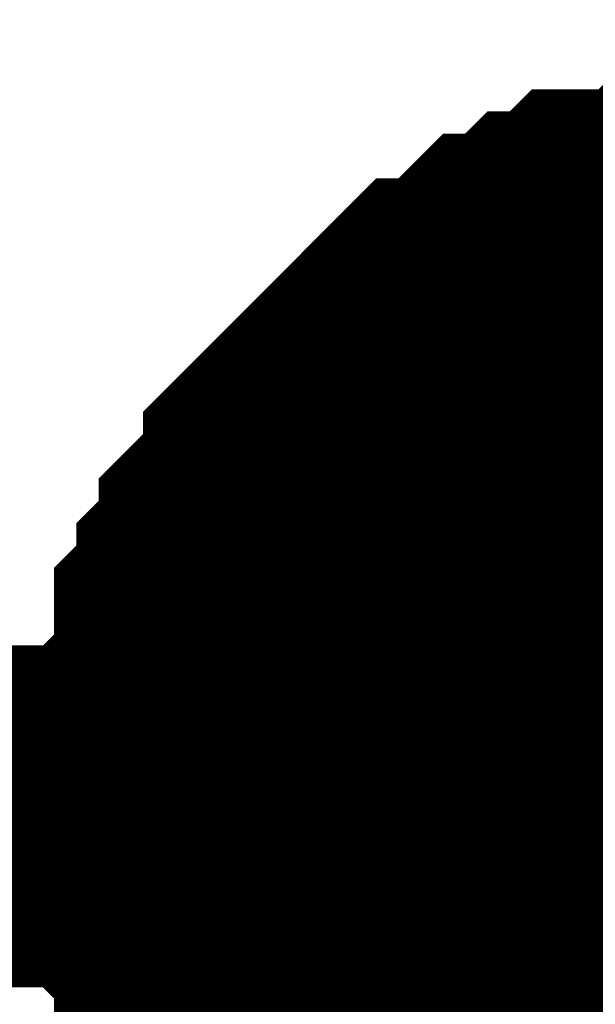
# Model space of a CAD drawing. Header units: inches. Extents: x 0 to 292, y 0 to 193.
# Tile 66 of 256: x 92.796 to 93.301, y 75.11 to 75.973. Entities that reach past the tile are written whole.
import ezdxf

# ---------------------------------------------------------------- set-up
doc = ezdxf.new("R2010")
doc.units = ezdxf.units.IN
doc.layers.add('Sheet', color=255, linetype='Continuous')

msp = doc.modelspace()

# ---------------------------------------------------------------- linework, layer by layer
at = {"layer": 'Sheet'}
for points in [[(93.46343, 75.27468, 0.29972, 0.29972, 0), (77.3309, 75.27468, 0.29972, 0.29972, 0), (60.82819, 75.27468, 0.29972, 0.29972, 0), (48.30015, 75.27468, 0.29972, 0.29972, 0), (36.29818, 75.27468, 0.29972, 0.29972, 0), (36.29818, 77.28227, 0.29972, 0.29972, 0)], [(92.95685, 75.27468, 0.29972, 0.29972, 0), (92.95685, 75.29418, 0.29972, 0.29972, 0), (92.95685, 75.33316, 0.29972, 0.29972, 0), (92.95685, 75.35265, 0.29972, 0.29972, 0), (92.97633, 75.37214, 0.29972, 0.29972, 0), (92.97633, 75.39163, 0.29972, 0.29972, 0), (92.97633, 75.43061, 0.29972, 0.29972, 0), (92.99582, 75.45011, 0.29972, 0.29972, 0), (92.99582, 75.4696, 0.29972, 0.29972, 0), (93.0153, 75.48909, 0.29972, 0.29972, 0), (93.0153, 75.50858, 0.29972, 0.29972, 0), (93.03479, 75.52807, 0.29972, 0.29972, 0), (93.05427, 75.54756, 0.29972, 0.29972, 0), (93.05427, 75.56705, 0.29972, 0.29972, 0), (93.07375, 75.58654, 0.29972, 0.29972, 0), (93.09324, 75.60603, 0.29972, 0.29972, 0), (93.11272, 75.62553, 0.29972, 0.29972, 0), (93.1322, 75.64502, 0.29972, 0.29972, 0), (93.15169, 75.66451, 0.29972, 0.29972, 0), (93.17117, 75.684, 0.29972, 0.29972, 0), (93.19066, 75.684, 0.29972, 0.29972, 0), (93.21014, 75.70349, 0.29972, 0.29972, 0), (93.22962, 75.72298, 0.29972, 0.29972, 0), (93.24911, 75.72298, 0.29972, 0.29972, 0), (93.26859, 75.74247, 0.29972, 0.29972, 0), (93.28807, 75.74247, 0.29972, 0.29972, 0), (93.30756, 75.76196, 0.29972, 0.29972, 0), (93.34652, 75.76196, 0.29972, 0.29972, 0), (93.36601, 75.76196, 0.29972, 0.29972, 0), (93.38549, 75.78145, 0.29972, 0.29972, 0), (93.40498, 75.78145, 0.29972, 0.29972, 0), (93.44394, 75.78145, 0.29972, 0.29972, 0), (93.46343, 75.78145, 0.29972, 0.29972, 0)], [(92.95685, 75.27468, 0.29972, 0.29972, 0), (92.95685, 75.29418, 0.29972, 0.29972, 0), (92.95685, 75.33316, 0.29972, 0.29972, 0), (92.95685, 75.35265, 0.29972, 0.29972, 0), (92.97633, 75.37214, 0.29972, 0.29972, 0), (92.97633, 75.39163, 0.29972, 0.29972, 0), (92.97633, 75.43061, 0.29972, 0.29972, 0), (92.99582, 75.45011, 0.29972, 0.29972, 0), (92.99582, 75.4696, 0.29972, 0.29972, 0), (93.0153, 75.48909, 0.29972, 0.29972, 0), (93.0153, 75.50858, 0.29972, 0.29972, 0), (93.03479, 75.52807, 0.29972, 0.29972, 0), (93.05427, 75.54756, 0.29972, 0.29972, 0), (93.05427, 75.56705, 0.29972, 0.29972, 0), (93.07375, 75.58654, 0.29972, 0.29972, 0), (93.09324, 75.60603, 0.29972, 0.29972, 0), (93.11272, 75.62553, 0.29972, 0.29972, 0), (93.1322, 75.64502, 0.29972, 0.29972, 0), (93.15169, 75.66451, 0.29972, 0.29972, 0), (93.17117, 75.684, 0.29972, 0.29972, 0), (93.19066, 75.684, 0.29972, 0.29972, 0), (93.21014, 75.70349, 0.29972, 0.29972, 0), (93.22962, 75.72298, 0.29972, 0.29972, 0), (93.24911, 75.72298, 0.29972, 0.29972, 0), (93.26859, 75.74247, 0.29972, 0.29972, 0), (93.28807, 75.74247, 0.29972, 0.29972, 0), (93.30756, 75.76196, 0.29972, 0.29972, 0), (93.34652, 75.76196, 0.29972, 0.29972, 0), (93.36601, 75.76196, 0.29972, 0.29972, 0), (93.38549, 75.78145, 0.29972, 0.29972, 0), (93.40498, 75.78145, 0.29972, 0.29972, 0), (93.44394, 75.78145, 0.29972, 0.29972, 0), (93.46343, 75.78145, 0.29972, 0.29972, 0)], [(92.95685, 75.27468, 0.29972, 0.29972, 0), (92.95685, 75.29418, 0.29972, 0.29972, 0), (92.95685, 75.33316, 0.29972, 0.29972, 0), (92.95685, 75.35265, 0.29972, 0.29972, 0), (92.97633, 75.37214, 0.29972, 0.29972, 0), (92.97633, 75.39163, 0.29972, 0.29972, 0), (92.97633, 75.43061, 0.29972, 0.29972, 0), (92.99582, 75.45011, 0.29972, 0.29972, 0), (92.99582, 75.4696, 0.29972, 0.29972, 0), (93.0153, 75.48909, 0.29972, 0.29972, 0), (93.0153, 75.50858, 0.29972, 0.29972, 0), (93.03479, 75.52807, 0.29972, 0.29972, 0), (93.05427, 75.54756, 0.29972, 0.29972, 0), (93.05427, 75.56705, 0.29972, 0.29972, 0), (93.07375, 75.58654, 0.29972, 0.29972, 0), (93.09324, 75.60603, 0.29972, 0.29972, 0), (93.11272, 75.62553, 0.29972, 0.29972, 0), (93.1322, 75.64502, 0.29972, 0.29972, 0), (93.15169, 75.66451, 0.29972, 0.29972, 0), (93.17117, 75.684, 0.29972, 0.29972, 0), (93.19066, 75.684, 0.29972, 0.29972, 0), (93.21014, 75.70349, 0.29972, 0.29972, 0), (93.22962, 75.72298, 0.29972, 0.29972, 0), (93.24911, 75.72298, 0.29972, 0.29972, 0), (93.26859, 75.74247, 0.29972, 0.29972, 0), (93.28807, 75.74247, 0.29972, 0.29972, 0), (93.30756, 75.76196, 0.29972, 0.29972, 0), (93.34652, 75.76196, 0.29972, 0.29972, 0), (93.36601, 75.76196, 0.29972, 0.29972, 0), (93.38549, 75.78145, 0.29972, 0.29972, 0), (93.40498, 75.78145, 0.29972, 0.29972, 0), (93.44394, 75.78145, 0.29972, 0.29972, 0), (93.46343, 75.78145, 0.29972, 0.29972, 0)], [(92.95685, 75.27468, 0.29972, 0.29972, 0), (92.95685, 75.29418, 0.29972, 0.29972, 0), (92.95685, 75.33316, 0.29972, 0.29972, 0), (92.95685, 75.35265, 0.29972, 0.29972, 0), (92.97633, 75.37214, 0.29972, 0.29972, 0), (92.97633, 75.39163, 0.29972, 0.29972, 0), (92.97633, 75.43061, 0.29972, 0.29972, 0), (92.99582, 75.45011, 0.29972, 0.29972, 0), (92.99582, 75.4696, 0.29972, 0.29972, 0), (93.0153, 75.48909, 0.29972, 0.29972, 0), (93.0153, 75.50858, 0.29972, 0.29972, 0), (93.03479, 75.52807, 0.29972, 0.29972, 0), (93.05427, 75.54756, 0.29972, 0.29972, 0), (93.05427, 75.56705, 0.29972, 0.29972, 0), (93.07375, 75.58654, 0.29972, 0.29972, 0), (93.09324, 75.60603, 0.29972, 0.29972, 0), (93.11272, 75.62553, 0.29972, 0.29972, 0), (93.1322, 75.64502, 0.29972, 0.29972, 0), (93.15169, 75.66451, 0.29972, 0.29972, 0), (93.17117, 75.684, 0.29972, 0.29972, 0), (93.19066, 75.684, 0.29972, 0.29972, 0), (93.21014, 75.70349, 0.29972, 0.29972, 0), (93.22962, 75.72298, 0.29972, 0.29972, 0), (93.24911, 75.72298, 0.29972, 0.29972, 0), (93.26859, 75.74247, 0.29972, 0.29972, 0), (93.28807, 75.74247, 0.29972, 0.29972, 0), (93.30756, 75.76196, 0.29972, 0.29972, 0), (93.34652, 75.76196, 0.29972, 0.29972, 0), (93.36601, 75.76196, 0.29972, 0.29972, 0), (93.38549, 75.78145, 0.29972, 0.29972, 0), (93.40498, 75.78145, 0.29972, 0.29972, 0), (93.44394, 75.78145, 0.29972, 0.29972, 0), (93.46343, 75.78145, 0.29972, 0.29972, 0)], [(92.95685, 75.27468, 0.29972, 0.29972, 0), (92.95685, 75.29418, 0.29972, 0.29972, 0), (92.95685, 75.33316, 0.29972, 0.29972, 0), (92.95685, 75.35265, 0.29972, 0.29972, 0), (92.97633, 75.37214, 0.29972, 0.29972, 0), (92.97633, 75.39163, 0.29972, 0.29972, 0), (92.97633, 75.43061, 0.29972, 0.29972, 0), (92.99582, 75.45011, 0.29972, 0.29972, 0), (92.99582, 75.4696, 0.29972, 0.29972, 0), (93.0153, 75.48909, 0.29972, 0.29972, 0), (93.0153, 75.50858, 0.29972, 0.29972, 0), (93.03479, 75.52807, 0.29972, 0.29972, 0), (93.05427, 75.54756, 0.29972, 0.29972, 0), (93.05427, 75.56705, 0.29972, 0.29972, 0), (93.07375, 75.58654, 0.29972, 0.29972, 0), (93.09324, 75.60603, 0.29972, 0.29972, 0), (93.11272, 75.62553, 0.29972, 0.29972, 0), (93.1322, 75.64502, 0.29972, 0.29972, 0), (93.15169, 75.66451, 0.29972, 0.29972, 0), (93.17117, 75.684, 0.29972, 0.29972, 0), (93.19066, 75.684, 0.29972, 0.29972, 0), (93.21014, 75.70349, 0.29972, 0.29972, 0), (93.22962, 75.72298, 0.29972, 0.29972, 0), (93.24911, 75.72298, 0.29972, 0.29972, 0), (93.26859, 75.74247, 0.29972, 0.29972, 0), (93.28807, 75.74247, 0.29972, 0.29972, 0), (93.30756, 75.76196, 0.29972, 0.29972, 0), (93.34652, 75.76196, 0.29972, 0.29972, 0), (93.36601, 75.76196, 0.29972, 0.29972, 0), (93.38549, 75.78145, 0.29972, 0.29972, 0), (93.40498, 75.78145, 0.29972, 0.29972, 0), (93.44394, 75.78145, 0.29972, 0.29972, 0), (93.46343, 75.78145, 0.29972, 0.29972, 0)], [(92.95685, 75.27468, 0.29972, 0.29972, 0), (92.95685, 75.29418, 0.29972, 0.29972, 0), (92.95685, 75.33316, 0.29972, 0.29972, 0), (92.95685, 75.35265, 0.29972, 0.29972, 0), (92.97633, 75.37214, 0.29972, 0.29972, 0), (92.97633, 75.39163, 0.29972, 0.29972, 0), (92.97633, 75.43061, 0.29972, 0.29972, 0), (92.99582, 75.45011, 0.29972, 0.29972, 0), (92.99582, 75.4696, 0.29972, 0.29972, 0), (93.0153, 75.48909, 0.29972, 0.29972, 0), (93.0153, 75.50858, 0.29972, 0.29972, 0), (93.03479, 75.52807, 0.29972, 0.29972, 0), (93.05427, 75.54756, 0.29972, 0.29972, 0), (93.05427, 75.56705, 0.29972, 0.29972, 0), (93.07375, 75.58654, 0.29972, 0.29972, 0), (93.09324, 75.60603, 0.29972, 0.29972, 0), (93.11272, 75.62553, 0.29972, 0.29972, 0), (93.1322, 75.64502, 0.29972, 0.29972, 0), (93.15169, 75.66451, 0.29972, 0.29972, 0), (93.17117, 75.684, 0.29972, 0.29972, 0), (93.19066, 75.684, 0.29972, 0.29972, 0), (93.21014, 75.70349, 0.29972, 0.29972, 0), (93.22962, 75.72298, 0.29972, 0.29972, 0), (93.24911, 75.72298, 0.29972, 0.29972, 0), (93.26859, 75.74247, 0.29972, 0.29972, 0), (93.28807, 75.74247, 0.29972, 0.29972, 0), (93.30756, 75.76196, 0.29972, 0.29972, 0), (93.34652, 75.76196, 0.29972, 0.29972, 0), (93.36601, 75.76196, 0.29972, 0.29972, 0), (93.38549, 75.78145, 0.29972, 0.29972, 0), (93.40498, 75.78145, 0.29972, 0.29972, 0), (93.44394, 75.78145, 0.29972, 0.29972, 0), (93.46343, 75.78145, 0.29972, 0.29972, 0)], [(92.95685, 75.27468, 0.09906, 0.09906, 0), (92.95685, 75.29418, 0.09906, 0.09906, 0), (92.95685, 75.33316, 0.09906, 0.09906, 0), (92.95685, 75.35265, 0.09906, 0.09906, 0), (92.97633, 75.37214, 0.09906, 0.09906, 0), (92.97633, 75.39163, 0.09906, 0.09906, 0), (92.97633, 75.43061, 0.09906, 0.09906, 0), (92.99582, 75.45011, 0.09906, 0.09906, 0), (92.99582, 75.4696, 0.09906, 0.09906, 0), (93.0153, 75.48909, 0.09906, 0.09906, 0), (93.0153, 75.50858, 0.09906, 0.09906, 0), (93.03479, 75.52807, 0.09906, 0.09906, 0), (93.05427, 75.54756, 0.09906, 0.09906, 0), (93.05427, 75.56705, 0.09906, 0.09906, 0), (93.07375, 75.58654, 0.09906, 0.09906, 0), (93.09324, 75.60603, 0.09906, 0.09906, 0), (93.11272, 75.62553, 0.09906, 0.09906, 0), (93.1322, 75.64502, 0.09906, 0.09906, 0), (93.15169, 75.66451, 0.09906, 0.09906, 0), (93.17117, 75.684, 0.09906, 0.09906, 0), (93.19066, 75.684, 0.09906, 0.09906, 0), (93.21014, 75.70349, 0.09906, 0.09906, 0), (93.22962, 75.72298, 0.09906, 0.09906, 0), (93.24911, 75.72298, 0.09906, 0.09906, 0), (93.26859, 75.74247, 0.09906, 0.09906, 0), (93.28807, 75.74247, 0.09906, 0.09906, 0), (93.30756, 75.76196, 0.09906, 0.09906, 0), (93.34652, 75.76196, 0.09906, 0.09906, 0), (93.36601, 75.76196, 0.09906, 0.09906, 0)], [(92.95685, 75.27468, 0.09906, 0.09906, 0), (92.95685, 75.29418, 0.09906, 0.09906, 0), (92.95685, 75.33316, 0.09906, 0.09906, 0), (92.95685, 75.35265, 0.09906, 0.09906, 0), (92.97633, 75.37214, 0.09906, 0.09906, 0), (92.97633, 75.39163, 0.09906, 0.09906, 0), (92.97633, 75.43061, 0.09906, 0.09906, 0), (92.99582, 75.45011, 0.09906, 0.09906, 0), (92.99582, 75.4696, 0.09906, 0.09906, 0), (93.0153, 75.48909, 0.09906, 0.09906, 0), (93.0153, 75.50858, 0.09906, 0.09906, 0), (93.03479, 75.52807, 0.09906, 0.09906, 0), (93.05427, 75.54756, 0.09906, 0.09906, 0), (93.05427, 75.56705, 0.09906, 0.09906, 0), (93.07375, 75.58654, 0.09906, 0.09906, 0), (93.09324, 75.60603, 0.09906, 0.09906, 0), (93.11272, 75.62553, 0.09906, 0.09906, 0), (93.1322, 75.64502, 0.09906, 0.09906, 0), (93.15169, 75.66451, 0.09906, 0.09906, 0), (93.17117, 75.684, 0.09906, 0.09906, 0), (93.19066, 75.684, 0.09906, 0.09906, 0), (93.21014, 75.70349, 0.09906, 0.09906, 0), (93.22962, 75.72298, 0.09906, 0.09906, 0), (93.24911, 75.72298, 0.09906, 0.09906, 0), (93.26859, 75.74247, 0.09906, 0.09906, 0), (93.28807, 75.74247, 0.09906, 0.09906, 0), (93.30756, 75.76196, 0.09906, 0.09906, 0), (93.34652, 75.76196, 0.09906, 0.09906, 0), (93.36601, 75.76196, 0.09906, 0.09906, 0)], [(92.95685, 75.27468, 0.09906, 0.09906, 0), (92.95685, 75.29418, 0.09906, 0.09906, 0), (92.95685, 75.33316, 0.09906, 0.09906, 0), (92.95685, 75.35265, 0.09906, 0.09906, 0), (92.97633, 75.37214, 0.09906, 0.09906, 0), (92.97633, 75.39163, 0.09906, 0.09906, 0), (92.97633, 75.43061, 0.09906, 0.09906, 0), (92.99582, 75.45011, 0.09906, 0.09906, 0), (92.99582, 75.4696, 0.09906, 0.09906, 0), (93.0153, 75.48909, 0.09906, 0.09906, 0), (93.0153, 75.50858, 0.09906, 0.09906, 0), (93.03479, 75.52807, 0.09906, 0.09906, 0), (93.05427, 75.54756, 0.09906, 0.09906, 0), (93.05427, 75.56705, 0.09906, 0.09906, 0), (93.07375, 75.58654, 0.09906, 0.09906, 0), (93.09324, 75.60603, 0.09906, 0.09906, 0), (93.11272, 75.62553, 0.09906, 0.09906, 0), (93.1322, 75.64502, 0.09906, 0.09906, 0), (93.15169, 75.66451, 0.09906, 0.09906, 0), (93.17117, 75.684, 0.09906, 0.09906, 0), (93.19066, 75.684, 0.09906, 0.09906, 0), (93.21014, 75.70349, 0.09906, 0.09906, 0), (93.22962, 75.72298, 0.09906, 0.09906, 0), (93.24911, 75.72298, 0.09906, 0.09906, 0), (93.26859, 75.74247, 0.09906, 0.09906, 0), (93.28807, 75.74247, 0.09906, 0.09906, 0), (93.30756, 75.76196, 0.09906, 0.09906, 0), (93.34652, 75.76196, 0.09906, 0.09906, 0), (93.36601, 75.76196, 0.09906, 0.09906, 0)], [(92.95685, 75.27468, 0.09906, 0.09906, 0), (92.95685, 75.29418, 0.09906, 0.09906, 0), (92.95685, 75.33316, 0.09906, 0.09906, 0), (92.95685, 75.35265, 0.09906, 0.09906, 0), (92.97633, 75.37214, 0.09906, 0.09906, 0), (92.97633, 75.39163, 0.09906, 0.09906, 0), (92.97633, 75.43061, 0.09906, 0.09906, 0), (92.99582, 75.45011, 0.09906, 0.09906, 0), (92.99582, 75.4696, 0.09906, 0.09906, 0), (93.0153, 75.48909, 0.09906, 0.09906, 0), (93.0153, 75.50858, 0.09906, 0.09906, 0), (93.03479, 75.52807, 0.09906, 0.09906, 0), (93.05427, 75.54756, 0.09906, 0.09906, 0), (93.05427, 75.56705, 0.09906, 0.09906, 0), (93.07375, 75.58654, 0.09906, 0.09906, 0), (93.09324, 75.60603, 0.09906, 0.09906, 0), (93.11272, 75.62553, 0.09906, 0.09906, 0), (93.1322, 75.64502, 0.09906, 0.09906, 0), (93.15169, 75.66451, 0.09906, 0.09906, 0), (93.17117, 75.684, 0.09906, 0.09906, 0), (93.19066, 75.684, 0.09906, 0.09906, 0), (93.21014, 75.70349, 0.09906, 0.09906, 0), (93.22962, 75.72298, 0.09906, 0.09906, 0), (93.24911, 75.72298, 0.09906, 0.09906, 0), (93.26859, 75.74247, 0.09906, 0.09906, 0), (93.28807, 75.74247, 0.09906, 0.09906, 0), (93.30756, 75.76196, 0.09906, 0.09906, 0), (93.34652, 75.76196, 0.09906, 0.09906, 0), (93.36601, 75.76196, 0.09906, 0.09906, 0)], [(92.95685, 75.27468, 0.09906, 0.09906, 0), (92.95685, 75.29418, 0.09906, 0.09906, 0), (92.95685, 75.33316, 0.09906, 0.09906, 0), (92.95685, 75.35265, 0.09906, 0.09906, 0), (92.97633, 75.37214, 0.09906, 0.09906, 0), (92.97633, 75.39163, 0.09906, 0.09906, 0), (92.97633, 75.43061, 0.09906, 0.09906, 0), (92.99582, 75.45011, 0.09906, 0.09906, 0), (92.99582, 75.4696, 0.09906, 0.09906, 0), (93.0153, 75.48909, 0.09906, 0.09906, 0), (93.0153, 75.50858, 0.09906, 0.09906, 0), (93.03479, 75.52807, 0.09906, 0.09906, 0), (93.05427, 75.54756, 0.09906, 0.09906, 0), (93.05427, 75.56705, 0.09906, 0.09906, 0), (93.07375, 75.58654, 0.09906, 0.09906, 0), (93.09324, 75.60603, 0.09906, 0.09906, 0), (93.11272, 75.62553, 0.09906, 0.09906, 0), (93.1322, 75.64502, 0.09906, 0.09906, 0), (93.15169, 75.66451, 0.09906, 0.09906, 0), (93.17117, 75.684, 0.09906, 0.09906, 0), (93.19066, 75.684, 0.09906, 0.09906, 0), (93.21014, 75.70349, 0.09906, 0.09906, 0), (93.22962, 75.72298, 0.09906, 0.09906, 0), (93.24911, 75.72298, 0.09906, 0.09906, 0), (93.26859, 75.74247, 0.09906, 0.09906, 0), (93.28807, 75.74247, 0.09906, 0.09906, 0), (93.30756, 75.76196, 0.09906, 0.09906, 0), (93.34652, 75.76196, 0.09906, 0.09906, 0), (93.36601, 75.76196, 0.09906, 0.09906, 0)], [(92.95685, 75.27468, 0.09906, 0.09906, 0), (92.95685, 75.29418, 0.09906, 0.09906, 0), (92.95685, 75.33316, 0.09906, 0.09906, 0), (92.95685, 75.35265, 0.09906, 0.09906, 0), (92.97633, 75.37214, 0.09906, 0.09906, 0), (92.97633, 75.39163, 0.09906, 0.09906, 0), (92.97633, 75.43061, 0.09906, 0.09906, 0), (92.99582, 75.45011, 0.09906, 0.09906, 0), (92.99582, 75.4696, 0.09906, 0.09906, 0), (93.0153, 75.48909, 0.09906, 0.09906, 0), (93.0153, 75.50858, 0.09906, 0.09906, 0), (93.03479, 75.52807, 0.09906, 0.09906, 0), (93.05427, 75.54756, 0.09906, 0.09906, 0), (93.05427, 75.56705, 0.09906, 0.09906, 0), (93.07375, 75.58654, 0.09906, 0.09906, 0), (93.09324, 75.60603, 0.09906, 0.09906, 0), (93.11272, 75.62553, 0.09906, 0.09906, 0), (93.1322, 75.64502, 0.09906, 0.09906, 0), (93.15169, 75.66451, 0.09906, 0.09906, 0), (93.17117, 75.684, 0.09906, 0.09906, 0), (93.19066, 75.684, 0.09906, 0.09906, 0), (93.21014, 75.70349, 0.09906, 0.09906, 0), (93.22962, 75.72298, 0.09906, 0.09906, 0), (93.24911, 75.72298, 0.09906, 0.09906, 0), (93.26859, 75.74247, 0.09906, 0.09906, 0), (93.28807, 75.74247, 0.09906, 0.09906, 0), (93.30756, 75.76196, 0.09906, 0.09906, 0), (93.34652, 75.76196, 0.09906, 0.09906, 0), (93.36601, 75.76196, 0.09906, 0.09906, 0)], [(93.09324, 74.94334, 0.29972, 0.29972, 0), (93.07375, 74.96283, 0.29972, 0.29972, 0), (93.05427, 74.98232, 0.29972, 0.29972, 0), (93.05427, 75.00181, 0.29972, 0.29972, 0), (93.03479, 75.0213, 0.29972, 0.29972, 0), (93.0153, 75.04079, 0.29972, 0.29972, 0), (93.0153, 75.06028, 0.29972, 0.29972, 0), (92.99582, 75.07977, 0.29972, 0.29972, 0), (92.99582, 75.09926, 0.29972, 0.29972, 0), (92.97633, 75.11876, 0.29972, 0.29972, 0), (92.97633, 75.15774, 0.29972, 0.29972, 0), (92.97633, 75.17723, 0.29972, 0.29972, 0), (92.95685, 75.19672, 0.29972, 0.29972, 0), (92.95685, 75.21621, 0.29972, 0.29972, 0), (92.95685, 75.25519, 0.29972, 0.29972, 0), (92.95685, 75.27468, 0.29972, 0.29972, 0)], [(92.95685, 75.27468, 0.29972, 0.29972, 0), (92.95685, 75.27468, 0.29972, 0.29972, 0)], [(93.09324, 74.94334, 0.29972, 0.29972, 0), (93.07375, 74.96283, 0.29972, 0.29972, 0), (93.05427, 74.98232, 0.29972, 0.29972, 0), (93.05427, 75.00181, 0.29972, 0.29972, 0), (93.03479, 75.0213, 0.29972, 0.29972, 0), (93.0153, 75.04079, 0.29972, 0.29972, 0), (93.0153, 75.06028, 0.29972, 0.29972, 0), (92.99582, 75.07977, 0.29972, 0.29972, 0), (92.99582, 75.09926, 0.29972, 0.29972, 0), (92.97633, 75.11876, 0.29972, 0.29972, 0), (92.97633, 75.15774, 0.29972, 0.29972, 0), (92.97633, 75.17723, 0.29972, 0.29972, 0), (92.95685, 75.19672, 0.29972, 0.29972, 0), (92.95685, 75.21621, 0.29972, 0.29972, 0), (92.95685, 75.25519, 0.29972, 0.29972, 0), (92.95685, 75.27468, 0.29972, 0.29972, 0)], [(92.95685, 75.27468, 0.29972, 0.29972, 0), (92.95685, 75.27468, 0.29972, 0.29972, 0)], [(93.09324, 74.94334, 0.29972, 0.29972, 0), (93.07375, 74.96283, 0.29972, 0.29972, 0), (93.05427, 74.98232, 0.29972, 0.29972, 0), (93.05427, 75.00181, 0.29972, 0.29972, 0), (93.03479, 75.0213, 0.29972, 0.29972, 0), (93.0153, 75.04079, 0.29972, 0.29972, 0), (93.0153, 75.06028, 0.29972, 0.29972, 0), (92.99582, 75.07977, 0.29972, 0.29972, 0), (92.99582, 75.09926, 0.29972, 0.29972, 0), (92.97633, 75.11876, 0.29972, 0.29972, 0), (92.97633, 75.15774, 0.29972, 0.29972, 0), (92.97633, 75.17723, 0.29972, 0.29972, 0), (92.95685, 75.19672, 0.29972, 0.29972, 0), (92.95685, 75.21621, 0.29972, 0.29972, 0), (92.95685, 75.25519, 0.29972, 0.29972, 0), (92.95685, 75.27468, 0.29972, 0.29972, 0)], [(92.95685, 75.27468, 0.29972, 0.29972, 0), (92.95685, 75.27468, 0.29972, 0.29972, 0)], [(93.09324, 74.94334, 0.29972, 0.29972, 0), (93.07375, 74.96283, 0.29972, 0.29972, 0), (93.05427, 74.98232, 0.29972, 0.29972, 0), (93.05427, 75.00181, 0.29972, 0.29972, 0), (93.03479, 75.0213, 0.29972, 0.29972, 0), (93.0153, 75.04079, 0.29972, 0.29972, 0), (93.0153, 75.06028, 0.29972, 0.29972, 0), (92.99582, 75.07977, 0.29972, 0.29972, 0), (92.99582, 75.09926, 0.29972, 0.29972, 0), (92.97633, 75.11876, 0.29972, 0.29972, 0), (92.97633, 75.15774, 0.29972, 0.29972, 0), (92.97633, 75.17723, 0.29972, 0.29972, 0), (92.95685, 75.19672, 0.29972, 0.29972, 0), (92.95685, 75.21621, 0.29972, 0.29972, 0), (92.95685, 75.25519, 0.29972, 0.29972, 0), (92.95685, 75.27468, 0.29972, 0.29972, 0)], [(92.95685, 75.27468, 0.29972, 0.29972, 0), (92.95685, 75.27468, 0.29972, 0.29972, 0)], [(93.09324, 74.94334, 0.29972, 0.29972, 0), (93.07375, 74.96283, 0.29972, 0.29972, 0), (93.05427, 74.98232, 0.29972, 0.29972, 0), (93.05427, 75.00181, 0.29972, 0.29972, 0), (93.03479, 75.0213, 0.29972, 0.29972, 0), (93.0153, 75.04079, 0.29972, 0.29972, 0), (93.0153, 75.06028, 0.29972, 0.29972, 0), (92.99582, 75.07977, 0.29972, 0.29972, 0), (92.99582, 75.09926, 0.29972, 0.29972, 0), (92.97633, 75.11876, 0.29972, 0.29972, 0), (92.97633, 75.15774, 0.29972, 0.29972, 0), (92.97633, 75.17723, 0.29972, 0.29972, 0), (92.95685, 75.19672, 0.29972, 0.29972, 0), (92.95685, 75.21621, 0.29972, 0.29972, 0), (92.95685, 75.25519, 0.29972, 0.29972, 0), (92.95685, 75.27468, 0.29972, 0.29972, 0)], [(92.95685, 75.27468, 0.29972, 0.29972, 0), (92.95685, 75.27468, 0.29972, 0.29972, 0)], [(93.09324, 74.94334, 0.29972, 0.29972, 0), (93.07375, 74.96283, 0.29972, 0.29972, 0), (93.05427, 74.98232, 0.29972, 0.29972, 0), (93.05427, 75.00181, 0.29972, 0.29972, 0), (93.03479, 75.0213, 0.29972, 0.29972, 0), (93.0153, 75.04079, 0.29972, 0.29972, 0), (93.0153, 75.06028, 0.29972, 0.29972, 0), (92.99582, 75.07977, 0.29972, 0.29972, 0), (92.99582, 75.09926, 0.29972, 0.29972, 0), (92.97633, 75.11876, 0.29972, 0.29972, 0), (92.97633, 75.15774, 0.29972, 0.29972, 0), (92.97633, 75.17723, 0.29972, 0.29972, 0), (92.95685, 75.19672, 0.29972, 0.29972, 0), (92.95685, 75.21621, 0.29972, 0.29972, 0), (92.95685, 75.25519, 0.29972, 0.29972, 0), (92.95685, 75.27468, 0.29972, 0.29972, 0)], [(92.95685, 75.27468, 0.29972, 0.29972, 0), (92.95685, 75.27468, 0.29972, 0.29972, 0)], [(93.0153, 75.06028, 0.09906, 0.09906, 0), (92.99582, 75.07977, 0.09906, 0.09906, 0), (92.99582, 75.09926, 0.09906, 0.09906, 0), (92.97633, 75.11876, 0.09906, 0.09906, 0), (92.97633, 75.15774, 0.09906, 0.09906, 0), (92.97633, 75.17723, 0.09906, 0.09906, 0), (92.95685, 75.19672, 0.09906, 0.09906, 0), (92.95685, 75.21621, 0.09906, 0.09906, 0), (92.95685, 75.25519, 0.09906, 0.09906, 0), (92.95685, 75.27468, 0.09906, 0.09906, 0)], [(92.95685, 75.27468, 0.09906, 0.09906, 0), (92.95685, 75.27468, 0.09906, 0.09906, 0)], [(93.0153, 75.06028, 0.09906, 0.09906, 0), (92.99582, 75.07977, 0.09906, 0.09906, 0), (92.99582, 75.09926, 0.09906, 0.09906, 0), (92.97633, 75.11876, 0.09906, 0.09906, 0), (92.97633, 75.15774, 0.09906, 0.09906, 0), (92.97633, 75.17723, 0.09906, 0.09906, 0), (92.95685, 75.19672, 0.09906, 0.09906, 0), (92.95685, 75.21621, 0.09906, 0.09906, 0), (92.95685, 75.25519, 0.09906, 0.09906, 0), (92.95685, 75.27468, 0.09906, 0.09906, 0)], [(92.95685, 75.27468, 0.09906, 0.09906, 0), (92.95685, 75.27468, 0.09906, 0.09906, 0)], [(93.0153, 75.06028, 0.09906, 0.09906, 0), (92.99582, 75.07977, 0.09906, 0.09906, 0), (92.99582, 75.09926, 0.09906, 0.09906, 0), (92.97633, 75.11876, 0.09906, 0.09906, 0), (92.97633, 75.15774, 0.09906, 0.09906, 0), (92.97633, 75.17723, 0.09906, 0.09906, 0), (92.95685, 75.19672, 0.09906, 0.09906, 0), (92.95685, 75.21621, 0.09906, 0.09906, 0), (92.95685, 75.25519, 0.09906, 0.09906, 0), (92.95685, 75.27468, 0.09906, 0.09906, 0)], [(92.95685, 75.27468, 0.09906, 0.09906, 0), (92.95685, 75.27468, 0.09906, 0.09906, 0)], [(93.0153, 75.06028, 0.09906, 0.09906, 0), (92.99582, 75.07977, 0.09906, 0.09906, 0), (92.99582, 75.09926, 0.09906, 0.09906, 0), (92.97633, 75.11876, 0.09906, 0.09906, 0), (92.97633, 75.15774, 0.09906, 0.09906, 0), (92.97633, 75.17723, 0.09906, 0.09906, 0), (92.95685, 75.19672, 0.09906, 0.09906, 0), (92.95685, 75.21621, 0.09906, 0.09906, 0), (92.95685, 75.25519, 0.09906, 0.09906, 0), (92.95685, 75.27468, 0.09906, 0.09906, 0)], [(92.95685, 75.27468, 0.09906, 0.09906, 0), (92.95685, 75.27468, 0.09906, 0.09906, 0)], [(93.0153, 75.06028, 0.09906, 0.09906, 0), (92.99582, 75.07977, 0.09906, 0.09906, 0), (92.99582, 75.09926, 0.09906, 0.09906, 0), (92.97633, 75.11876, 0.09906, 0.09906, 0), (92.97633, 75.15774, 0.09906, 0.09906, 0), (92.97633, 75.17723, 0.09906, 0.09906, 0), (92.95685, 75.19672, 0.09906, 0.09906, 0), (92.95685, 75.21621, 0.09906, 0.09906, 0), (92.95685, 75.25519, 0.09906, 0.09906, 0), (92.95685, 75.27468, 0.09906, 0.09906, 0)], [(92.95685, 75.27468, 0.09906, 0.09906, 0), (92.95685, 75.27468, 0.09906, 0.09906, 0)], [(93.0153, 75.06028, 0.09906, 0.09906, 0), (92.99582, 75.07977, 0.09906, 0.09906, 0), (92.99582, 75.09926, 0.09906, 0.09906, 0), (92.97633, 75.11876, 0.09906, 0.09906, 0), (92.97633, 75.15774, 0.09906, 0.09906, 0), (92.97633, 75.17723, 0.09906, 0.09906, 0), (92.95685, 75.19672, 0.09906, 0.09906, 0), (92.95685, 75.21621, 0.09906, 0.09906, 0), (92.95685, 75.25519, 0.09906, 0.09906, 0), (92.95685, 75.27468, 0.09906, 0.09906, 0)], [(92.95685, 75.27468, 0.09906, 0.09906, 0), (92.95685, 75.27468, 0.09906, 0.09906, 0)]]:
    msp.add_lwpolyline(points, format="xyseb", dxfattribs=at)
msp.add_lwpolyline([(93.18204, 75.28405, 0.508, 0.508, 1), (93.69004, 75.28405, 0.508, 0.508, 1)], format="xyseb", close=True, dxfattribs=at)

doc.saveas('drawing.dxf')
